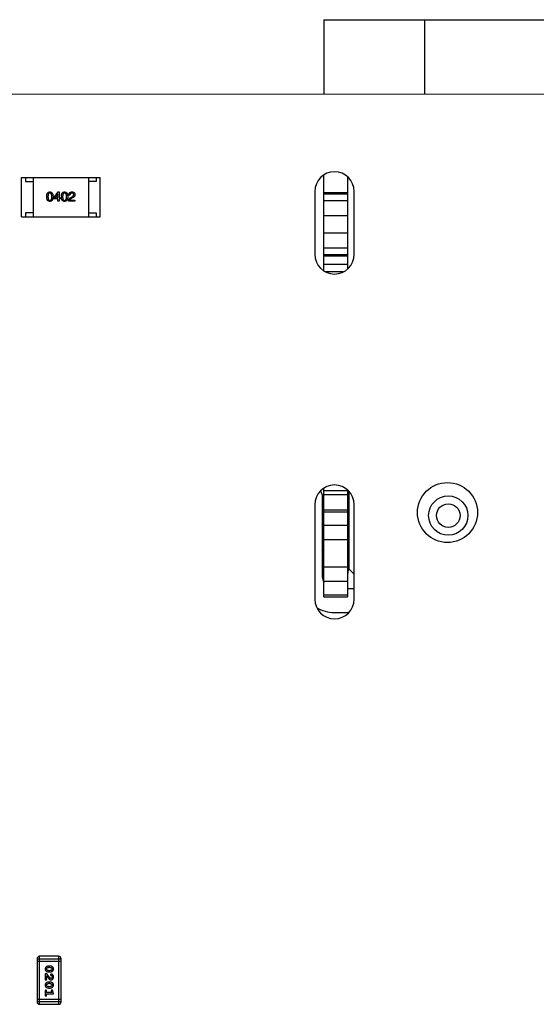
# Model space of a CAD drawing. Header units: millimetres. Extents: x 72 to 239, y 133 to 319.
# Tile 25 of 240: x 112.51 to 119.07, y 177.91 to 190.42. Entities that reach past the tile are written whole.
import ezdxf

# ---------------------------------------------------------------- set-up
doc = ezdxf.new("R2010")
doc.units = ezdxf.units.MM
doc.header["$LTSCALE"] = 5
doc.layers.get('0').update_dxf_attribs({"linetype": 'CONTINUOUS'})

msp = doc.modelspace()

# ---------------------------------------------------------------- linework, layer by layer
for p, q in [((116.368, 190.423), (116.368, 189.474)), ((116.368, 190.423), (125.308, 190.423)), ((117.648, 189.474), (117.648, 190.423)), ((144.48, 189.469), (96.629, 189.478)), ((112.528, 187.919), (112.528, 188.419)), ((112.528, 188.419), (113.528, 188.419)), ((112.578, 188.419), (112.578, 188.369)), ((112.678, 188.419), (112.678, 187.919)), ((113.378, 188.419), (113.378, 187.919)), ((113.478, 188.419), (113.478, 188.369)), ((113.528, 187.919), (113.528, 188.419)), ((116.368, 187.236), (116.368, 188.447)), ((116.668, 188.425), (116.668, 187.258)), ((112.578, 188.369), (112.678, 188.369)), ((113.478, 188.369), (113.378, 188.369)), ((112.939, 188.16), (112.993, 188.235)), ((112.939, 188.146), (112.939, 188.16)), ((112.991, 188.146), (112.939, 188.146)), ((112.99, 188.212), (112.953, 188.158)), ((112.953, 188.158), (112.991, 188.158)), ((112.991, 188.212), (112.99, 188.212)), ((112.991, 188.158), (112.991, 188.212)), ((112.991, 188.117), (112.991, 188.146)), ((112.993, 188.235), (113.005, 188.235)), ((113.005, 188.235), (113.005, 188.158)), ((113.005, 188.158), (113.023, 188.158)), ((113.005, 188.146), (113.005, 188.117)), ((113.023, 188.146), (113.005, 188.146)), ((113.023, 188.158), (113.023, 188.146)), ((113.144, 188.192), (113.129, 188.192)), ((113.154, 188.163), (113.17, 188.173)), ((113.175, 188.16), (113.162, 188.153)), ((116.253, 188.242), (116.253, 187.442)), ((116.668, 188.223), (116.368, 188.223)), ((116.368, 188.21), (116.668, 188.21)), ((116.753, 187.442), (116.753, 188.242)), ((113.005, 188.117), (112.991, 188.117)), ((113.207, 188.117), (113.126, 188.117)), ((113.143, 188.131), (113.207, 188.131)), ((113.207, 188.131), (113.207, 188.117)), ((116.668, 188.122), (116.368, 188.122)), ((112.528, 187.919), (113.528, 187.919)), ((112.578, 187.969), (112.578, 187.919)), ((112.678, 187.969), (112.578, 187.969)), ((113.378, 187.969), (113.478, 187.969)), ((113.478, 187.969), (113.478, 187.919)), ((116.368, 187.935), (116.668, 187.935)), ((116.668, 187.712), (116.368, 187.712)), ((116.368, 187.525), (116.668, 187.525)), ((116.668, 187.436), (116.368, 187.436)), ((116.368, 187.423), (116.668, 187.423)), ((116.668, 187.313), (116.368, 187.313)), ((116.394, 187.223), (116.612, 187.223)), ((116.348, 184.393), (116.328, 184.433)), ((116.348, 184.393), (116.348, 183.343)), ((116.368, 183.093), (116.368, 184.467)), ((116.368, 184.443), (116.668, 184.443)), ((116.368, 184.393), (116.668, 184.393)), ((116.668, 184.443), (116.668, 183.093)), ((116.668, 184.413), (116.688, 184.413)), ((116.688, 183.443), (116.688, 184.42)), ((116.253, 184.262), (116.253, 183.062)), ((116.368, 184.263), (116.348, 184.263)), ((116.753, 183.062), (116.753, 184.262)), ((116.668, 184.193), (116.368, 184.193)), ((116.368, 184.172), (116.668, 184.172)), ((116.348, 184.113), (116.368, 184.113)), ((116.668, 183.998), (116.368, 183.998)), ((116.368, 183.82), (116.668, 183.82)), ((116.668, 183.467), (116.368, 183.467)), ((116.688, 183.443), (116.753, 183.378)), ((116.368, 183.288), (116.668, 183.288)), ((116.748, 183.193), (116.668, 183.193)), ((116.668, 183.114), (116.368, 183.114)), ((116.368, 183.093), (116.668, 183.093)), ((116.498, 182.893), (116.681, 182.893)), ((112.757, 177.914), (112.757, 178.524)), ((113, 178.524), (112.757, 178.524)), ((113, 178.524), (113, 177.914)), ((112.726, 178.493), (112.726, 177.945)), ((112.726, 178.493), (113.031, 178.493)), ((112.726, 178.463), (113.031, 178.463)), ((112.891, 178.4), (112.873, 178.4)), ((112.89, 178.383), (112.873, 178.383)), ((113.031, 177.945), (113.031, 178.493)), ((112.83, 178.302), (112.83, 178.225)), ((112.849, 178.302), (112.83, 178.302)), ((112.847, 178.239), (112.847, 178.276)), ((112.873, 178.343), (112.89, 178.343)), ((112.873, 178.326), (112.891, 178.326)), ((112.83, 178.225), (112.838, 178.225)), ((112.891, 178.195), (112.873, 178.195)), ((112.89, 178.178), (112.873, 178.178)), ((112.873, 178.139), (112.89, 178.139)), ((112.83, 178.082), (112.83, 178.03)), ((112.847, 178.065), (112.847, 178.082)), ((112.912, 178.065), (112.847, 178.065)), ((112.847, 178.03), (112.847, 178.047)), ((112.847, 178.047), (112.935, 178.047)), ((112.873, 178.121), (112.891, 178.121)), ((112.908, 178.08), (112.912, 178.065)), ((112.935, 178.047), (112.925, 178.084)), ((113.031, 177.975), (112.726, 177.975)), ((113.031, 177.945), (112.726, 177.945)), ((112.757, 177.914), (113, 177.914))]:
    msp.add_line(p, q)
for centre, radius in [((117.938, 184.162), 0.381), ((117.948, 184.123), 0.25), ((117.948, 184.123), 0.15)]:
    msp.add_circle(centre, radius)
for centre, radius, start, end in [((116.503, 188.242), 0.25, 0, 180), ((116.503, 187.442), 0.25, 180, 0), ((116.503, 184.262), 0.25, 0, 180), ((116.218, 183.601), 0.15, 360, 29.9041), ((116.498, 183.343), 0.15, 180, 208.7149), ((116.503, 183.062), 0.25, 180, 0), ((116.498, 183.343), 0.45, 240.6148, 270), ((112.757, 178.493), 0.0305, 90, 180), ((113, 178.493), 0.0305, 0, 90), ((112.757, 177.945), 0.0305, 180, 270), ((113, 177.945), 0.0305, 270, 0)]:
    msp.add_arc(centre, radius, start, end)
for points, knots in [([(112.848, 188.174), (112.848, 188.176), (112.848, 188.181), (112.849, 188.188), (112.85, 188.194), (112.851, 188.2), (112.852, 188.206), (112.854, 188.211), (112.856, 188.215), (112.859, 188.219), (112.861, 188.223), (112.864, 188.226), (112.868, 188.229), (112.871, 188.231), (112.875, 188.233), (112.879, 188.234), (112.884, 188.235), (112.887, 188.235), (112.888, 188.235)], [0, 0, 0, 0, 0.088823, 0.172287, 0.250296, 0.323438, 0.392244, 0.456221, 0.516635, 0.573871, 0.628, 0.680335, 0.731489, 0.782557, 0.834044, 0.886738, 0.942089, 1, 1, 1, 1]), ([(112.888, 188.115), (112.887, 188.115), (112.884, 188.115), (112.879, 188.116), (112.875, 188.117), (112.871, 188.119), (112.868, 188.121), (112.864, 188.123), (112.861, 188.126), (112.859, 188.13), (112.856, 188.134), (112.854, 188.138), (112.852, 188.143), (112.851, 188.148), (112.85, 188.154), (112.849, 188.16), (112.848, 188.167), (112.848, 188.171), (112.848, 188.174)], [0, 0, 0, 0, 0.059135, 0.115606, 0.169241, 0.221578, 0.273261, 0.324749, 0.377329, 0.431642, 0.488541, 0.548597, 0.612232, 0.680174, 0.752504, 0.829777, 0.912307, 1, 1, 1, 1]), ([(112.888, 188.221), (112.888, 188.221), (112.886, 188.221), (112.883, 188.22), (112.88, 188.219), (112.878, 188.218), (112.876, 188.216), (112.874, 188.214), (112.872, 188.212), (112.87, 188.209), (112.869, 188.206), (112.868, 188.203), (112.867, 188.199), (112.866, 188.194), (112.865, 188.19), (112.865, 188.185), (112.864, 188.179), (112.864, 188.176), (112.864, 188.174)], [0, 0, 0, 0, 0.049764, 0.097007, 0.143217, 0.188577, 0.235116, 0.282997, 0.333719, 0.387776, 0.445989, 0.508679, 0.576563, 0.649481, 0.728235, 0.812722, 0.903548, 1, 1, 1, 1]), ([(112.864, 188.174), (112.864, 188.172), (112.864, 188.168), (112.865, 188.163), (112.865, 188.158), (112.866, 188.153), (112.867, 188.149), (112.868, 188.145), (112.869, 188.142), (112.87, 188.138), (112.872, 188.136), (112.874, 188.133), (112.876, 188.131), (112.878, 188.13), (112.88, 188.128), (112.883, 188.127), (112.886, 188.127), (112.888, 188.127), (112.888, 188.127)], [0, 0, 0, 0, 0.096457, 0.187288, 0.27178, 0.350132, 0.423455, 0.491343, 0.554037, 0.612253, 0.666313, 0.717038, 0.764921, 0.811214, 0.856775, 0.902988, 0.950234, 1, 1, 1, 1]), ([(112.888, 188.235), (112.89, 188.235), (112.893, 188.235), (112.898, 188.234), (112.902, 188.232), (112.906, 188.231), (112.909, 188.228), (112.912, 188.226), (112.915, 188.222), (112.918, 188.219), (112.921, 188.215), (112.923, 188.21), (112.924, 188.205), (112.926, 188.2), (112.927, 188.194), (112.928, 188.188), (112.929, 188.181), (112.929, 188.176), (112.929, 188.174)], [0, 0, 0, 0, 0.057415, 0.112361, 0.16496, 0.216437, 0.267441, 0.318839, 0.371478, 0.426325, 0.483626, 0.544235, 0.608673, 0.677374, 0.750405, 0.828394, 0.911525, 1, 1, 1, 1]), ([(112.913, 188.174), (112.913, 188.176), (112.913, 188.179), (112.913, 188.185), (112.913, 188.19), (112.912, 188.194), (112.911, 188.199), (112.91, 188.203), (112.909, 188.206), (112.907, 188.209), (112.906, 188.212), (112.904, 188.214), (112.902, 188.216), (112.899, 188.218), (112.897, 188.219), (112.894, 188.22), (112.891, 188.221), (112.889, 188.221), (112.888, 188.221)], [0, 0, 0, 0, 0.095719, 0.185854, 0.269738, 0.347952, 0.420315, 0.487894, 0.550245, 0.608186, 0.662454, 0.713283, 0.761375, 0.808209, 0.854301, 0.901312, 0.949396, 1, 1, 1, 1]), ([(112.888, 188.127), (112.889, 188.127), (112.891, 188.127), (112.894, 188.127), (112.897, 188.128), (112.899, 188.13), (112.902, 188.131), (112.904, 188.134), (112.906, 188.136), (112.907, 188.139), (112.909, 188.142), (112.91, 188.145), (112.911, 188.149), (112.912, 188.154), (112.913, 188.158), (112.913, 188.163), (112.913, 188.168), (112.913, 188.172), (112.913, 188.174)], [0, 0, 0, 0, 0.050879, 0.099377, 0.146973, 0.193618, 0.240619, 0.289461, 0.34047, 0.395283, 0.453059, 0.515633, 0.582666, 0.655287, 0.732971, 0.815933, 0.905166, 1, 1, 1, 1]), ([(112.929, 188.174), (112.929, 188.171), (112.929, 188.167), (112.928, 188.16), (112.927, 188.154), (112.926, 188.148), (112.925, 188.143), (112.923, 188.138), (112.921, 188.134), (112.918, 188.13), (112.916, 188.126), (112.913, 188.123), (112.909, 188.121), (112.906, 188.119), (112.902, 188.117), (112.898, 188.116), (112.893, 188.115), (112.89, 188.115), (112.888, 188.115)], [0, 0, 0, 0, 0.08769, 0.170218, 0.24749, 0.319818, 0.387758, 0.451391, 0.511445, 0.568185, 0.622681, 0.67526, 0.726746, 0.778428, 0.830764, 0.884397, 0.940866, 1, 1, 1, 1]), ([(113.034, 188.174), (113.034, 188.176), (113.035, 188.181), (113.035, 188.188), (113.036, 188.194), (113.037, 188.2), (113.039, 188.206), (113.041, 188.211), (113.043, 188.215), (113.045, 188.219), (113.048, 188.223), (113.051, 188.226), (113.054, 188.229), (113.058, 188.231), (113.062, 188.233), (113.066, 188.234), (113.07, 188.235), (113.073, 188.235), (113.075, 188.235)], [0, 0, 0, 0, 0.088823, 0.172287, 0.250296, 0.323438, 0.392244, 0.456221, 0.516635, 0.573871, 0.628, 0.680335, 0.731489, 0.782557, 0.834044, 0.886738, 0.942089, 1, 1, 1, 1]), ([(113.075, 188.115), (113.073, 188.115), (113.07, 188.115), (113.066, 188.116), (113.062, 188.117), (113.058, 188.119), (113.054, 188.121), (113.051, 188.123), (113.048, 188.126), (113.045, 188.13), (113.043, 188.134), (113.041, 188.138), (113.039, 188.143), (113.037, 188.148), (113.036, 188.154), (113.035, 188.16), (113.035, 188.167), (113.034, 188.171), (113.034, 188.174)], [0, 0, 0, 0, 0.059135, 0.115606, 0.169241, 0.221578, 0.273261, 0.324749, 0.377329, 0.431642, 0.488541, 0.548597, 0.612232, 0.680174, 0.752504, 0.829777, 0.912307, 1, 1, 1, 1]), ([(113.075, 188.221), (113.074, 188.221), (113.072, 188.221), (113.069, 188.22), (113.067, 188.219), (113.064, 188.218), (113.062, 188.216), (113.06, 188.214), (113.058, 188.212), (113.057, 188.209), (113.055, 188.206), (113.054, 188.203), (113.053, 188.199), (113.052, 188.194), (113.052, 188.19), (113.051, 188.185), (113.051, 188.179), (113.051, 188.176), (113.051, 188.174)], [0, 0, 0, 0, 0.049764, 0.097007, 0.143217, 0.188577, 0.235116, 0.282997, 0.333719, 0.387776, 0.445989, 0.508679, 0.576563, 0.649481, 0.728235, 0.812722, 0.903548, 1, 1, 1, 1]), ([(113.051, 188.174), (113.051, 188.172), (113.051, 188.168), (113.051, 188.163), (113.052, 188.158), (113.052, 188.153), (113.053, 188.149), (113.054, 188.145), (113.055, 188.142), (113.057, 188.138), (113.058, 188.136), (113.06, 188.133), (113.062, 188.131), (113.064, 188.13), (113.067, 188.128), (113.069, 188.127), (113.072, 188.127), (113.074, 188.127), (113.075, 188.127)], [0, 0, 0, 0, 0.096457, 0.187288, 0.27178, 0.350132, 0.423455, 0.491343, 0.554037, 0.612253, 0.666313, 0.717038, 0.764921, 0.811214, 0.856775, 0.902988, 0.950234, 1, 1, 1, 1]), ([(113.075, 188.235), (113.077, 188.235), (113.08, 188.235), (113.084, 188.234), (113.088, 188.232), (113.092, 188.231), (113.096, 188.228), (113.099, 188.226), (113.102, 188.222), (113.105, 188.219), (113.107, 188.215), (113.109, 188.21), (113.111, 188.205), (113.112, 188.2), (113.114, 188.194), (113.115, 188.188), (113.115, 188.181), (113.116, 188.176), (113.116, 188.174)], [0, 0, 0, 0, 0.057415, 0.112361, 0.16496, 0.216437, 0.267441, 0.318839, 0.371478, 0.426325, 0.483626, 0.544235, 0.608673, 0.677374, 0.750405, 0.828394, 0.911525, 1, 1, 1, 1]), ([(113.1, 188.174), (113.1, 188.176), (113.1, 188.179), (113.1, 188.185), (113.099, 188.19), (113.098, 188.194), (113.098, 188.199), (113.097, 188.203), (113.095, 188.206), (113.094, 188.209), (113.092, 188.212), (113.09, 188.214), (113.088, 188.216), (113.086, 188.218), (113.083, 188.219), (113.081, 188.22), (113.078, 188.221), (113.076, 188.221), (113.075, 188.221)], [0, 0, 0, 0, 0.095719, 0.185854, 0.269738, 0.347952, 0.420315, 0.487894, 0.550245, 0.608186, 0.662454, 0.713283, 0.761375, 0.808209, 0.854301, 0.901312, 0.949396, 1, 1, 1, 1]), ([(113.075, 188.127), (113.076, 188.127), (113.078, 188.127), (113.081, 188.127), (113.083, 188.128), (113.086, 188.13), (113.088, 188.131), (113.09, 188.134), (113.092, 188.136), (113.094, 188.139), (113.095, 188.142), (113.096, 188.145), (113.098, 188.149), (113.098, 188.154), (113.099, 188.158), (113.1, 188.163), (113.1, 188.168), (113.1, 188.172), (113.1, 188.174)], [0, 0, 0, 0, 0.050879, 0.099377, 0.146973, 0.193618, 0.240619, 0.289461, 0.34047, 0.395283, 0.453059, 0.515633, 0.582666, 0.655287, 0.732971, 0.815933, 0.905166, 1, 1, 1, 1]), ([(113.116, 188.174), (113.116, 188.171), (113.115, 188.167), (113.115, 188.16), (113.114, 188.154), (113.113, 188.148), (113.111, 188.143), (113.109, 188.138), (113.107, 188.134), (113.105, 188.13), (113.102, 188.126), (113.099, 188.123), (113.096, 188.121), (113.092, 188.119), (113.088, 188.117), (113.084, 188.116), (113.08, 188.115), (113.077, 188.115), (113.075, 188.115)], [0, 0, 0, 0, 0.08769, 0.170218, 0.24749, 0.319818, 0.387758, 0.451391, 0.511445, 0.568185, 0.622681, 0.67526, 0.726746, 0.778428, 0.830764, 0.884397, 0.940866, 1, 1, 1, 1]), ([(113.126, 188.117), (113.126, 188.118), (113.126, 188.121), (113.127, 188.124), (113.127, 188.128), (113.128, 188.132), (113.129, 188.135), (113.13, 188.138), (113.132, 188.142), (113.133, 188.144), (113.135, 188.147), (113.137, 188.15), (113.14, 188.153), (113.142, 188.155), (113.145, 188.157), (113.148, 188.159), (113.151, 188.162), (113.153, 188.163), (113.154, 188.163)], [0, 0, 0, 0, 0.069512, 0.136307, 0.201431, 0.265186, 0.327322, 0.388242, 0.448098, 0.507757, 0.566952, 0.626243, 0.686026, 0.745963, 0.807549, 0.869906, 0.934172, 1, 1, 1, 1]), ([(113.129, 188.192), (113.129, 188.194), (113.129, 188.197), (113.13, 188.202), (113.13, 188.206), (113.132, 188.21), (113.133, 188.214), (113.135, 188.218), (113.137, 188.221), (113.139, 188.224), (113.142, 188.226), (113.145, 188.228), (113.148, 188.23), (113.152, 188.232), (113.156, 188.233), (113.16, 188.234), (113.165, 188.235), (113.168, 188.235), (113.17, 188.235)], [0, 0, 0, 0, 0.074935, 0.145873, 0.212498, 0.27598, 0.33603, 0.394042, 0.450372, 0.505546, 0.560812, 0.616481, 0.673265, 0.732328, 0.7938, 0.858943, 0.92718, 1, 1, 1, 1]), ([(113.162, 188.153), (113.161, 188.152), (113.158, 188.15), (113.155, 188.148), (113.151, 188.145), (113.149, 188.142), (113.146, 188.14), (113.145, 188.137), (113.143, 188.134), (113.143, 188.132), (113.143, 188.131)], [0, 0, 0, 0, 0.158292, 0.304606, 0.440272, 0.565336, 0.681745, 0.791834, 0.896966, 1, 1, 1, 1]), ([(113.168, 188.221), (113.167, 188.221), (113.165, 188.221), (113.162, 188.221), (113.16, 188.22), (113.158, 188.219), (113.155, 188.218), (113.154, 188.217), (113.152, 188.216), (113.15, 188.214), (113.149, 188.212), (113.148, 188.21), (113.147, 188.207), (113.146, 188.205), (113.145, 188.202), (113.144, 188.199), (113.144, 188.196), (113.144, 188.193), (113.144, 188.192)], [0, 0, 0, 0, 0.065945, 0.127767, 0.186553, 0.242898, 0.297728, 0.351599, 0.404854, 0.459191, 0.515338, 0.573322, 0.634405, 0.698538, 0.767039, 0.84022, 0.917406, 1, 1, 1, 1]), ([(113.191, 188.2), (113.191, 188.201), (113.191, 188.202), (113.191, 188.205), (113.19, 188.207), (113.189, 188.209), (113.188, 188.211), (113.187, 188.213), (113.186, 188.214), (113.185, 188.216), (113.183, 188.217), (113.181, 188.218), (113.179, 188.219), (113.177, 188.22), (113.175, 188.22), (113.173, 188.221), (113.17, 188.221), (113.169, 188.221), (113.168, 188.221)], [0, 0, 0, 0, 0.069456, 0.136175, 0.198596, 0.258993, 0.316838, 0.37342, 0.428889, 0.48454, 0.540119, 0.597644, 0.65702, 0.718534, 0.783117, 0.851564, 0.923888, 1, 1, 1, 1]), ([(113.17, 188.235), (113.171, 188.235), (113.174, 188.235), (113.178, 188.234), (113.182, 188.233), (113.185, 188.232), (113.188, 188.231), (113.191, 188.229), (113.194, 188.227), (113.197, 188.225), (113.199, 188.223), (113.201, 188.22), (113.203, 188.217), (113.204, 188.214), (113.205, 188.211), (113.206, 188.207), (113.207, 188.203), (113.207, 188.201), (113.207, 188.199)], [0, 0, 0, 0, 0.074847, 0.14558, 0.212628, 0.276599, 0.337792, 0.396608, 0.453638, 0.509854, 0.565589, 0.621545, 0.678777, 0.737222, 0.798388, 0.862259, 0.929312, 1, 1, 1, 1]), ([(113.17, 188.173), (113.171, 188.173), (113.172, 188.174), (113.175, 188.175), (113.177, 188.177), (113.18, 188.179), (113.182, 188.18), (113.183, 188.182), (113.185, 188.184), (113.186, 188.185), (113.188, 188.187), (113.189, 188.189), (113.19, 188.191), (113.19, 188.192), (113.191, 188.194), (113.191, 188.196), (113.191, 188.198), (113.191, 188.199), (113.191, 188.2)], [0, 0, 0, 0, 0.084365, 0.165386, 0.24176, 0.314729, 0.38433, 0.449952, 0.513164, 0.5734, 0.630824, 0.68644, 0.740136, 0.792605, 0.844515, 0.896112, 0.947763, 1, 1, 1, 1]), ([(113.207, 188.199), (113.207, 188.198), (113.207, 188.196), (113.207, 188.193), (113.206, 188.191), (113.206, 188.188), (113.204, 188.185), (113.203, 188.182), (113.201, 188.18), (113.2, 188.177), (113.197, 188.175), (113.195, 188.173), (113.192, 188.17), (113.189, 188.168), (113.186, 188.166), (113.183, 188.164), (113.179, 188.162), (113.176, 188.161), (113.175, 188.16)], [0, 0, 0, 0, 0.055083, 0.109453, 0.162685, 0.21614, 0.26961, 0.324284, 0.380202, 0.437433, 0.497084, 0.559152, 0.624288, 0.692446, 0.763862, 0.838743, 0.917269, 1, 1, 1, 1]), ([(116.689, 183.443), (116.687, 183.443), (116.683, 183.441), (116.679, 183.435), (116.676, 183.427), (116.673, 183.415), (116.671, 183.401), (116.669, 183.376), (116.669, 183.357), (116.669, 183.343)], [0, 0, 0, 0, 0.049988, 0.114001, 0.200874, 0.31298, 0.450258, 0.611843, 1, 1, 1, 1]), ([(112.873, 178.4), (112.872, 178.4), (112.87, 178.4), (112.866, 178.4), (112.863, 178.399), (112.86, 178.398), (112.857, 178.397), (112.854, 178.396), (112.851, 178.395), (112.848, 178.394), (112.846, 178.392), (112.843, 178.39), (112.841, 178.389), (112.839, 178.387), (112.837, 178.385), (112.835, 178.384), (112.834, 178.382), (112.832, 178.38), (112.83, 178.376), (112.829, 178.372), (112.828, 178.368), (112.828, 178.364), (112.828, 178.363)], [0, 0, 0, 0, 0.049886, 0.09882, 0.148132, 0.19689, 0.246038, 0.295176, 0.345305, 0.395692, 0.445312, 0.491875, 0.535813, 0.577009, 0.616081, 0.652689, 0.687585, 0.720206, 0.785062, 0.85223, 0.923759, 1, 1, 1, 1]), ([(112.851, 178.375), (112.852, 178.376), (112.853, 178.377), (112.856, 178.378), (112.858, 178.38), (112.861, 178.381), (112.864, 178.382), (112.867, 178.382), (112.87, 178.382), (112.872, 178.383), (112.873, 178.383)], [0, 0, 0, 0, 0.124927, 0.248361, 0.370889, 0.492583, 0.61616, 0.741472, 0.869044, 1, 1, 1, 1]), ([(112.89, 178.383), (112.891, 178.383), (112.893, 178.382), (112.896, 178.382), (112.899, 178.382), (112.902, 178.381), (112.905, 178.38), (112.907, 178.379), (112.91, 178.377), (112.911, 178.376), (112.912, 178.375)], [0, 0, 0, 0, 0.135446, 0.266257, 0.393419, 0.517936, 0.639137, 0.758785, 0.879345, 1, 1, 1, 1]), ([(112.935, 178.363), (112.935, 178.365), (112.935, 178.367), (112.934, 178.371), (112.933, 178.375), (112.932, 178.379), (112.93, 178.382), (112.927, 178.385), (112.924, 178.388), (112.921, 178.39), (112.917, 178.393), (112.913, 178.395), (112.91, 178.396), (112.906, 178.398), (112.902, 178.399), (112.898, 178.399), (112.894, 178.4), (112.892, 178.4), (112.891, 178.4)], [0, 0, 0, 0, 0.06692, 0.130834, 0.19258, 0.252759, 0.312631, 0.373411, 0.436359, 0.501894, 0.568244, 0.632472, 0.69556, 0.757163, 0.818592, 0.878885, 0.939235, 1, 1, 1, 1]), ([(112.828, 178.363), (112.828, 178.361), (112.828, 178.359), (112.829, 178.354), (112.83, 178.351), (112.832, 178.347), (112.834, 178.344), (112.836, 178.341), (112.839, 178.338), (112.843, 178.335), (112.846, 178.333), (112.85, 178.331), (112.854, 178.33), (112.857, 178.328), (112.861, 178.327), (112.865, 178.326), (112.869, 178.326), (112.871, 178.326), (112.873, 178.326)], [0, 0, 0, 0, 0.067217, 0.131051, 0.19272, 0.252824, 0.312745, 0.373449, 0.436041, 0.501494, 0.567761, 0.632087, 0.695096, 0.757109, 0.817993, 0.878657, 0.939311, 1, 1, 1, 1]), ([(112.845, 178.363), (112.845, 178.363), (112.845, 178.365), (112.846, 178.366), (112.846, 178.368), (112.847, 178.37), (112.848, 178.371), (112.848, 178.373), (112.85, 178.374), (112.85, 178.375), (112.851, 178.375)], [0, 0, 0, 0, 0.139844, 0.271849, 0.399162, 0.521619, 0.6402, 0.758957, 0.87828, 1, 1, 1, 1]), ([(112.851, 178.35), (112.851, 178.351), (112.85, 178.352), (112.849, 178.353), (112.848, 178.354), (112.847, 178.356), (112.846, 178.358), (112.846, 178.359), (112.846, 178.361), (112.845, 178.362), (112.845, 178.363)], [0, 0, 0, 0, 0.129853, 0.25607, 0.380154, 0.49978, 0.62208, 0.743277, 0.868791, 1, 1, 1, 1]), ([(112.847, 178.276), (112.849, 178.274), (112.852, 178.27), (112.856, 178.264), (112.86, 178.259), (112.863, 178.255), (112.867, 178.251), (112.869, 178.248), (112.872, 178.245), (112.873, 178.243), (112.874, 178.242)], [0, 0, 0, 0, 0.176662, 0.337826, 0.484741, 0.617764, 0.73494, 0.837793, 0.926412, 1, 1, 1, 1]), ([(112.894, 178.247), (112.893, 178.248), (112.892, 178.249), (112.891, 178.25), (112.889, 178.252), (112.887, 178.254), (112.885, 178.257), (112.882, 178.26), (112.88, 178.263), (112.877, 178.266), (112.874, 178.269), (112.871, 178.273), (112.868, 178.277), (112.864, 178.282), (112.861, 178.287), (112.857, 178.292), (112.853, 178.297), (112.85, 178.3), (112.849, 178.302)], [0, 0, 0, 0, 0.026647, 0.057942, 0.094152, 0.134806, 0.180631, 0.231142, 0.286385, 0.346321, 0.411439, 0.481035, 0.555329, 0.634592, 0.718826, 0.807759, 0.901393, 1, 1, 1, 1]), ([(112.873, 178.343), (112.872, 178.343), (112.87, 178.343), (112.867, 178.344), (112.864, 178.344), (112.861, 178.345), (112.858, 178.346), (112.856, 178.347), (112.853, 178.349), (112.852, 178.35), (112.851, 178.35)], [0, 0, 0, 0, 0.135449, 0.266263, 0.393429, 0.516942, 0.639128, 0.758779, 0.879341, 1, 1, 1, 1]), ([(112.913, 178.351), (112.912, 178.35), (112.91, 178.349), (112.908, 178.347), (112.905, 178.346), (112.902, 178.345), (112.899, 178.344), (112.896, 178.344), (112.893, 178.343), (112.891, 178.343), (112.89, 178.343)], [0, 0, 0, 0, 0.125331, 0.248948, 0.371201, 0.494032, 0.616811, 0.742104, 0.868849, 1, 1, 1, 1]), ([(112.891, 178.326), (112.892, 178.326), (112.894, 178.326), (112.897, 178.326), (112.9, 178.327), (112.903, 178.327), (112.906, 178.328), (112.909, 178.33), (112.912, 178.331), (112.915, 178.332), (112.918, 178.334), (112.92, 178.336), (112.923, 178.337), (112.925, 178.339), (112.927, 178.341), (112.928, 178.342), (112.93, 178.344), (112.931, 178.346), (112.933, 178.35), (112.934, 178.354), (112.935, 178.358), (112.935, 178.361), (112.935, 178.363)], [0, 0, 0, 0, 0.049855, 0.099516, 0.148482, 0.19758, 0.246804, 0.296268, 0.346517, 0.397047, 0.446826, 0.49336, 0.537801, 0.579207, 0.617974, 0.654833, 0.689171, 0.722088, 0.786392, 0.853518, 0.924186, 1, 1, 1, 1]), ([(112.906, 178.299), (112.905, 178.299), (112.904, 178.299), (112.903, 178.299), (112.901, 178.298), (112.9, 178.297), (112.899, 178.295), (112.898, 178.294), (112.897, 178.292), (112.897, 178.291), (112.897, 178.29)], [0, 0, 0, 0, 0.120856, 0.239483, 0.360995, 0.490166, 0.620982, 0.746416, 0.870253, 1, 1, 1, 1]), ([(112.897, 178.29), (112.897, 178.29), (112.897, 178.289), (112.898, 178.288), (112.898, 178.286), (112.899, 178.285), (112.9, 178.284), (112.901, 178.283), (112.902, 178.282), (112.903, 178.282), (112.904, 178.282)], [0, 0, 0, 0, 0.127347, 0.246131, 0.359406, 0.470543, 0.586092, 0.711469, 0.847022, 1, 1, 1, 1]), ([(112.902, 178.225), (112.903, 178.225), (112.906, 178.225), (112.909, 178.226), (112.912, 178.227), (112.915, 178.228), (112.918, 178.229), (112.921, 178.231), (112.923, 178.233), (112.926, 178.236), (112.928, 178.238), (112.93, 178.241), (112.931, 178.244), (112.933, 178.247), (112.934, 178.251), (112.935, 178.254), (112.935, 178.258), (112.935, 178.261), (112.935, 178.262)], [0, 0, 0, 0, 0.060981, 0.120256, 0.178148, 0.236115, 0.293993, 0.352864, 0.413358, 0.476056, 0.539296, 0.602396, 0.665116, 0.728325, 0.792919, 0.859317, 0.928302, 1, 1, 1, 1]), ([(112.918, 178.262), (112.918, 178.261), (112.918, 178.258), (112.917, 178.254), (112.915, 178.251), (112.914, 178.248), (112.911, 178.246), (112.909, 178.244), (112.906, 178.243), (112.904, 178.243), (112.903, 178.243)], [0, 0, 0, 0, 0.156344, 0.299348, 0.4327, 0.561, 0.682299, 0.791883, 0.89611, 1, 1, 1, 1]), ([(112.904, 178.282), (112.905, 178.282), (112.907, 178.281), (112.909, 178.28), (112.911, 178.279), (112.912, 178.277), (112.912, 178.277)], [0, 0, 0, 0, 0.285518, 0.544185, 0.781367, 1, 1, 1, 1]), ([(112.935, 178.262), (112.935, 178.264), (112.935, 178.267), (112.934, 178.272), (112.933, 178.277), (112.931, 178.281), (112.928, 178.285), (112.925, 178.289), (112.922, 178.292), (112.919, 178.295), (112.915, 178.297), (112.912, 178.298), (112.909, 178.299), (112.907, 178.299), (112.906, 178.299)], [0, 0, 0, 0, 0.098286, 0.193983, 0.289056, 0.384352, 0.477435, 0.566197, 0.652355, 0.737986, 0.818188, 0.887401, 0.94802, 1, 1, 1, 1]), ([(112.912, 178.375), (112.912, 178.375), (112.913, 178.374), (112.915, 178.373), (112.916, 178.371), (112.916, 178.37), (112.917, 178.368), (112.917, 178.367), (112.918, 178.365), (112.918, 178.364), (112.918, 178.363)], [0, 0, 0, 0, 0.13042, 0.256046, 0.378133, 0.498725, 0.620452, 0.742761, 0.869406, 1, 1, 1, 1]), ([(112.912, 178.277), (112.913, 178.276), (112.914, 178.275), (112.915, 178.274), (112.916, 178.272), (112.917, 178.27), (112.917, 178.268), (112.918, 178.266), (112.918, 178.264), (112.918, 178.263), (112.918, 178.262)], [0, 0, 0, 0, 0.121873, 0.243139, 0.363336, 0.485133, 0.607572, 0.734701, 0.864814, 1, 1, 1, 1]), ([(112.918, 178.363), (112.918, 178.362), (112.918, 178.361), (112.918, 178.359), (112.917, 178.358), (112.917, 178.356), (112.916, 178.355), (112.915, 178.353), (112.914, 178.352), (112.913, 178.351), (112.913, 178.351)], [0, 0, 0, 0, 0.138115, 0.270177, 0.397547, 0.520057, 0.63869, 0.757499, 0.878226, 1, 1, 1, 1]), ([(112.873, 178.195), (112.872, 178.195), (112.87, 178.195), (112.866, 178.195), (112.863, 178.195), (112.86, 178.194), (112.857, 178.193), (112.854, 178.192), (112.851, 178.191), (112.848, 178.189), (112.846, 178.188), (112.843, 178.186), (112.841, 178.184), (112.839, 178.183), (112.837, 178.181), (112.835, 178.179), (112.834, 178.177), (112.832, 178.175), (112.83, 178.172), (112.829, 178.168), (112.828, 178.163), (112.828, 178.16), (112.828, 178.158)], [0, 0, 0, 0, 0.049886, 0.09882, 0.148132, 0.19689, 0.246038, 0.295176, 0.345305, 0.395692, 0.445312, 0.491875, 0.535813, 0.577009, 0.616081, 0.652689, 0.687585, 0.720206, 0.785062, 0.85223, 0.923759, 1, 1, 1, 1]), ([(112.828, 178.158), (112.828, 178.157), (112.828, 178.154), (112.829, 178.15), (112.83, 178.146), (112.832, 178.143), (112.834, 178.139), (112.836, 178.136), (112.839, 178.133), (112.843, 178.131), (112.846, 178.129), (112.85, 178.127), (112.854, 178.125), (112.857, 178.124), (112.861, 178.123), (112.865, 178.122), (112.869, 178.122), (112.871, 178.121), (112.873, 178.121)], [0, 0, 0, 0, 0.067217, 0.131051, 0.19272, 0.252824, 0.312745, 0.373449, 0.436041, 0.501494, 0.567761, 0.632087, 0.695096, 0.757109, 0.817993, 0.878657, 0.939311, 1, 1, 1, 1]), ([(112.838, 178.225), (112.839, 178.225), (112.841, 178.225), (112.843, 178.226), (112.846, 178.226), (112.847, 178.227), (112.849, 178.229), (112.85, 178.23), (112.85, 178.232), (112.85, 178.233), (112.85, 178.234)], [0, 0, 0, 0, 0.1844, 0.34094, 0.473574, 0.586824, 0.690029, 0.789175, 0.890445, 1, 1, 1, 1]), ([(112.845, 178.158), (112.845, 178.159), (112.845, 178.16), (112.846, 178.162), (112.846, 178.164), (112.847, 178.165), (112.848, 178.167), (112.848, 178.168), (112.85, 178.169), (112.85, 178.17), (112.851, 178.17)], [0, 0, 0, 0, 0.139844, 0.271849, 0.399162, 0.521619, 0.6402, 0.758957, 0.87828, 1, 1, 1, 1]), ([(112.851, 178.146), (112.851, 178.146), (112.85, 178.147), (112.849, 178.149), (112.848, 178.15), (112.847, 178.151), (112.846, 178.153), (112.846, 178.155), (112.846, 178.156), (112.845, 178.158), (112.845, 178.158)], [0, 0, 0, 0, 0.129853, 0.25607, 0.380154, 0.49978, 0.62208, 0.743277, 0.868791, 1, 1, 1, 1]), ([(112.85, 178.234), (112.85, 178.234), (112.85, 178.235), (112.849, 178.237), (112.848, 178.238), (112.848, 178.239), (112.847, 178.239)], [0, 0, 0, 0, 0.20611, 0.432681, 0.695597, 1, 1, 1, 1]), ([(112.851, 178.17), (112.852, 178.171), (112.853, 178.172), (112.856, 178.174), (112.858, 178.175), (112.861, 178.176), (112.864, 178.177), (112.867, 178.178), (112.87, 178.178), (112.872, 178.178), (112.873, 178.178)], [0, 0, 0, 0, 0.124927, 0.248361, 0.370889, 0.492583, 0.61616, 0.741472, 0.869044, 1, 1, 1, 1]), ([(112.873, 178.139), (112.872, 178.139), (112.87, 178.139), (112.867, 178.139), (112.864, 178.14), (112.861, 178.141), (112.858, 178.141), (112.856, 178.143), (112.853, 178.144), (112.852, 178.145), (112.851, 178.146)], [0, 0, 0, 0, 0.135449, 0.266263, 0.393429, 0.516942, 0.639128, 0.758779, 0.879341, 1, 1, 1, 1]), ([(112.874, 178.242), (112.875, 178.241), (112.876, 178.239), (112.879, 178.237), (112.881, 178.235), (112.883, 178.233), (112.885, 178.231), (112.886, 178.23), (112.888, 178.229), (112.89, 178.228), (112.893, 178.227), (112.896, 178.226), (112.899, 178.225), (112.901, 178.225), (112.902, 178.225)], [0, 0, 0, 0, 0.103002, 0.197728, 0.285279, 0.365235, 0.437224, 0.502446, 0.560545, 0.611446, 0.707576, 0.80349, 0.900532, 1, 1, 1, 1]), ([(112.89, 178.178), (112.891, 178.178), (112.893, 178.178), (112.896, 178.178), (112.899, 178.177), (112.902, 178.176), (112.905, 178.175), (112.907, 178.174), (112.91, 178.173), (112.911, 178.171), (112.912, 178.171)], [0, 0, 0, 0, 0.135446, 0.266257, 0.393419, 0.517936, 0.639137, 0.758785, 0.879345, 1, 1, 1, 1]), ([(112.913, 178.146), (112.912, 178.146), (112.91, 178.145), (112.908, 178.143), (112.905, 178.142), (112.902, 178.141), (112.899, 178.14), (112.896, 178.139), (112.893, 178.139), (112.891, 178.139), (112.89, 178.139)], [0, 0, 0, 0, 0.125331, 0.248948, 0.371201, 0.494032, 0.616811, 0.742104, 0.868849, 1, 1, 1, 1]), ([(112.935, 178.159), (112.935, 178.16), (112.935, 178.163), (112.934, 178.167), (112.933, 178.171), (112.932, 178.174), (112.93, 178.178), (112.927, 178.181), (112.924, 178.183), (112.921, 178.186), (112.917, 178.188), (112.913, 178.19), (112.91, 178.192), (112.906, 178.193), (112.902, 178.194), (112.898, 178.195), (112.894, 178.195), (112.892, 178.195), (112.891, 178.195)], [0, 0, 0, 0, 0.06692, 0.130834, 0.19258, 0.252759, 0.312631, 0.373411, 0.436359, 0.501894, 0.568244, 0.632472, 0.69556, 0.757163, 0.818592, 0.878885, 0.939235, 1, 1, 1, 1]), ([(112.891, 178.121), (112.892, 178.121), (112.894, 178.121), (112.897, 178.122), (112.9, 178.122), (112.903, 178.123), (112.906, 178.124), (112.909, 178.125), (112.912, 178.126), (112.915, 178.128), (112.918, 178.129), (112.92, 178.131), (112.923, 178.133), (112.925, 178.134), (112.927, 178.136), (112.928, 178.138), (112.93, 178.14), (112.931, 178.142), (112.933, 178.145), (112.934, 178.149), (112.935, 178.154), (112.935, 178.157), (112.935, 178.159)], [0, 0, 0, 0, 0.049855, 0.099516, 0.148482, 0.19758, 0.246804, 0.296268, 0.346517, 0.397047, 0.446826, 0.49336, 0.537801, 0.579207, 0.617974, 0.654833, 0.689171, 0.722088, 0.786392, 0.853518, 0.924186, 1, 1, 1, 1]), ([(112.903, 178.243), (112.903, 178.243), (112.901, 178.243), (112.898, 178.244), (112.896, 178.245), (112.894, 178.247), (112.894, 178.247)], [0, 0, 0, 0, 0.212836, 0.442809, 0.70317, 1, 1, 1, 1]), ([(112.912, 178.171), (112.912, 178.17), (112.913, 178.17), (112.915, 178.168), (112.916, 178.167), (112.916, 178.165), (112.917, 178.164), (112.917, 178.162), (112.918, 178.16), (112.918, 178.159), (112.918, 178.158)], [0, 0, 0, 0, 0.13042, 0.256046, 0.378133, 0.498725, 0.620452, 0.742761, 0.869406, 1, 1, 1, 1]), ([(112.918, 178.158), (112.918, 178.158), (112.918, 178.157), (112.918, 178.155), (112.917, 178.153), (112.917, 178.151), (112.916, 178.15), (112.915, 178.149), (112.914, 178.147), (112.913, 178.147), (112.913, 178.146)], [0, 0, 0, 0, 0.138115, 0.270177, 0.397547, 0.520057, 0.63869, 0.757499, 0.878226, 1, 1, 1, 1]), ([(112.838, 178.093), (112.838, 178.093), (112.837, 178.093), (112.835, 178.093), (112.833, 178.092), (112.832, 178.091), (112.831, 178.089), (112.83, 178.087), (112.83, 178.085), (112.83, 178.083), (112.83, 178.082)], [0, 0, 0, 0, 0.115051, 0.223278, 0.329269, 0.437893, 0.554681, 0.682591, 0.83103, 1, 1, 1, 1]), ([(112.83, 178.03), (112.83, 178.029), (112.83, 178.028), (112.83, 178.025), (112.831, 178.023), (112.832, 178.022), (112.833, 178.021), (112.835, 178.02), (112.837, 178.019), (112.838, 178.019), (112.838, 178.019)], [0, 0, 0, 0, 0.169012, 0.317488, 0.445429, 0.560977, 0.67065, 0.776666, 0.88492, 1, 1, 1, 1]), ([(112.847, 178.082), (112.847, 178.083), (112.847, 178.085), (112.847, 178.087), (112.846, 178.089), (112.845, 178.091), (112.843, 178.092), (112.842, 178.093), (112.84, 178.093), (112.839, 178.093), (112.838, 178.093)], [0, 0, 0, 0, 0.169102, 0.317658, 0.446239, 0.563118, 0.671828, 0.776546, 0.884858, 1, 1, 1, 1]), ([(112.838, 178.019), (112.839, 178.019), (112.84, 178.019), (112.842, 178.02), (112.843, 178.021), (112.845, 178.022), (112.846, 178.023), (112.847, 178.025), (112.847, 178.028), (112.847, 178.029), (112.847, 178.03)], [0, 0, 0, 0, 0.11517, 0.223509, 0.328254, 0.438012, 0.553651, 0.682263, 0.830856, 1, 1, 1, 1]), ([(112.916, 178.093), (112.915, 178.093), (112.914, 178.093), (112.912, 178.093), (112.911, 178.092), (112.909, 178.091), (112.908, 178.09), (112.907, 178.088), (112.907, 178.087), (112.907, 178.086), (112.907, 178.085)], [0, 0, 0, 0, 0.138815, 0.27042, 0.39836, 0.52875, 0.654955, 0.771147, 0.884581, 1, 1, 1, 1]), ([(112.907, 178.085), (112.907, 178.085), (112.907, 178.084), (112.907, 178.083), (112.907, 178.081), (112.908, 178.08), (112.908, 178.08)], [0, 0, 0, 0, 0.183151, 0.413144, 0.682305, 1, 1, 1, 1]), ([(112.925, 178.084), (112.925, 178.085), (112.925, 178.086), (112.924, 178.089), (112.923, 178.09), (112.922, 178.091), (112.921, 178.092), (112.919, 178.093), (112.918, 178.093), (112.917, 178.093), (112.916, 178.093)], [0, 0, 0, 0, 0.187321, 0.344927, 0.475328, 0.579604, 0.674244, 0.773631, 0.882025, 1, 1, 1, 1])]:
    msp.add_open_spline(points, degree=3, knots=knots)

doc.saveas('drawing.dxf')
